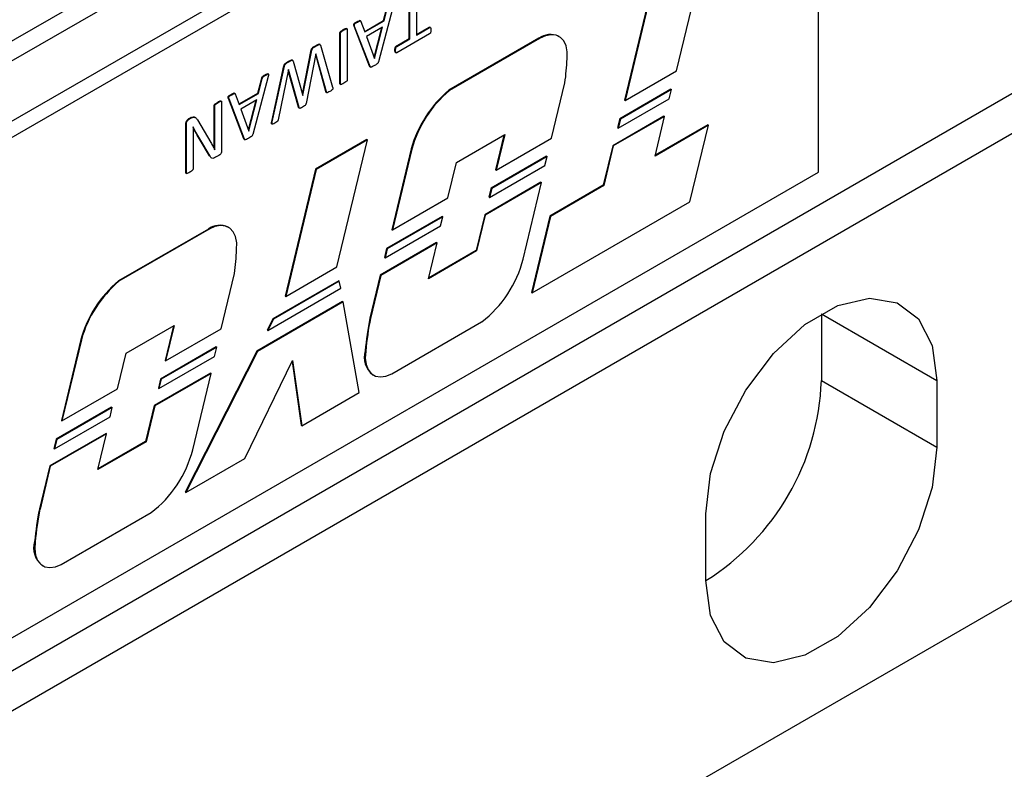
# Model space of a CAD drawing. Header units: inches. Extents: x 0 to 5766, y -2164 to 1330.
# Tile 16 of 210: x 504 to 552, y 946 to 983. Entities that reach past the tile are written whole.
import ezdxf

# ---------------------------------------------------------------- set-up
doc = ezdxf.new("R2010")
doc.units = ezdxf.units.IN
doc.header["$MEASUREMENT"] = 0

msp = doc.modelspace()

# ---------------------------------------------------------------- linework, layer by layer
at = {"color": 7, "linetype": 'Continuous', "lineweight": 25}
for p, q in [((703.445, 1096.464), (383.833, 912.002)), ((388.076, 915.43), (699.203, 1094.996)), ((703.445, 1066.575), (383.833, 882.112)), ((704.294, 1065.105), (384.681, 880.643)), ((704.294, 1042.239), (384.681, 857.777)), ((703.445, 1041.749), (383.833, 857.287)), ((542.225, 1000.477), (386.661, 910.694)), ((542.932, 1000.069), (387.368, 910.286)), ((542.932, 975.569), (542.932, 1000.069)), ((535.97, 980.528), (537.463, 986.751)), ((534.926, 985.32), (533.433, 979.096)), ((534.955, 985.303), (533.461, 979.08)), ((522.878, 982.107), (522.878, 984.35)), ((522.906, 982.091), (522.906, 984.333)), ((523.239, 984.525), (523.239, 982.283)), ((522.13, 983.813), (521.369, 980.966)), ((521.623, 982.997), (521.809, 983.726)), ((521.651, 982.981), (521.837, 983.71)), ((520.939, 980.753), (520.177, 982.72)), ((520.205, 982.704), (520.177, 982.72)), ((520.967, 980.736), (520.205, 982.704)), ((520.337, 982.914), (520.309, 982.93)), ((520.497, 982.975), (520.462, 982.996)), ((520.513, 982.953), (520.707, 982.436)), ((520.697, 982.463), (521.623, 982.997)), ((520.707, 982.436), (521.651, 982.981)), ((521.576, 982.668), (520.786, 982.212)), ((521.184, 981.136), (521.576, 982.668)), ((521.651, 982.981), (521.623, 982.997)), ((523.239, 982.316), (523.85, 982.668)), ((523.878, 982.652), (523.85, 982.668)), ((523.914, 982.654), (523.879, 982.674)), ((519.484, 979.905), (519.484, 982.39)), ((519.512, 982.374), (519.484, 982.39)), ((519.512, 979.889), (519.512, 982.374)), ((519.679, 982.534), (519.65, 982.55)), ((519.838, 982.589), (519.803, 982.61)), ((519.845, 982.566), (519.845, 980.081)), ((520.786, 982.212), (521.183, 981.135)), ((521.165, 981.185), (521.538, 982.646)), ((523.877, 982.344), (522.269, 981.415)), ((523.239, 982.283), (523.878, 982.652)), ((530.229, 982.207), (530.2, 982.224)), ((518.311, 981.744), (518.282, 981.761)), ((518.509, 981.815), (518.474, 981.836)), ((518.527, 981.781), (519.127, 979.736)), ((522.239, 981.739), (522.878, 982.107)), ((522.267, 981.722), (522.239, 981.739)), ((522.267, 981.722), (522.906, 982.091)), ((522.906, 982.091), (522.878, 982.107)), ((529.231, 982.124), (524.824, 979.58)), ((529.268, 982.112), (524.852, 979.564)), ((529.231, 982.124), (529.268, 982.112)), ((517.648, 979.388), (518.079, 981.555)), ((517.669, 979.331), (518.107, 981.539)), ((518.307, 981.37), (517.823, 978.926)), ((518.107, 981.539), (518.079, 981.555)), ((518.792, 979.513), (518.298, 981.325)), ((518.309, 981.371), (518.307, 981.37)), ((518.82, 979.497), (518.309, 981.371)), ((522.208, 981.536), (522.179, 981.553)), ((522.203, 981.43), (522.239, 981.41)), ((516.14, 978.047), (516.742, 980.783)), ((516.168, 978.031), (516.77, 980.767)), ((516.77, 980.767), (516.742, 980.783)), ((516.979, 980.976), (516.95, 980.992)), ((517.171, 981.044), (517.136, 981.064)), ((517.189, 981.009), (517.665, 979.329)), ((520.967, 980.736), (520.939, 980.753)), ((521.182, 981.137), (521.184, 981.136)), ((521.183, 981.135), (521.184, 981.136)), ((515.974, 980.26), (515.213, 977.413)), ((515.848, 980.323), (515.82, 980.339)), ((515.982, 980.371), (515.946, 980.392)), ((516.962, 980.593), (516.461, 978.138)), ((517.458, 978.748), (516.953, 980.552)), ((516.965, 980.595), (516.962, 980.593)), ((517.486, 978.732), (516.965, 980.595)), ((520.954, 980.73), (520.989, 980.71)), ((533.461, 979.08), (535.97, 980.528)), ((515.467, 979.444), (515.653, 980.173)), ((515.495, 979.428), (515.681, 980.157)), ((515.681, 980.157), (515.653, 980.173)), ((519.512, 979.889), (519.484, 979.905)), ((519.492, 979.881), (519.527, 979.861)), ((529.856, 977.233), (530.507, 979.948)), ((514.181, 979.361), (514.153, 979.377)), ((514.341, 979.422), (514.306, 979.443)), ((514.357, 979.401), (514.551, 978.883)), ((514.541, 978.91), (515.467, 979.444)), ((514.551, 978.883), (515.495, 979.428)), ((515.495, 979.428), (515.467, 979.444)), ((517.669, 979.331), (517.664, 979.334)), ((517.665, 979.329), (517.669, 979.331)), ((518.82, 979.497), (518.792, 979.513)), ((518.805, 979.478), (518.84, 979.458)), ((524.824, 979.58), (524.852, 979.564)), ((535.697, 979.627), (533.195, 978.183)), ((535.725, 979.611), (533.223, 978.167)), ((535.618, 979.166), (535.725, 979.611)), ((535.697, 979.627), (535.725, 979.611)), ((513.328, 977.267), (513.328, 978.837)), ((513.356, 978.821), (513.328, 978.837)), ((513.356, 977.251), (513.356, 978.821)), ((513.524, 978.982), (513.495, 978.998)), ((513.682, 979.036), (513.646, 979.056)), ((513.689, 979.013), (513.689, 976.613)), ((514.783, 977.2), (514.021, 979.167)), ((514.049, 979.151), (514.021, 979.167)), ((514.811, 977.183), (514.049, 979.151)), ((515.42, 979.115), (514.63, 978.659)), ((515.009, 977.632), (515.382, 979.093)), ((515.028, 977.583), (515.42, 979.115)), ((533.116, 977.722), (535.618, 979.166)), ((533.433, 979.096), (533.461, 979.08)), ((514.63, 978.659), (515.027, 977.582)), ((517.486, 978.732), (517.458, 978.748)), ((517.474, 978.715), (517.509, 978.694)), ((511.93, 975.546), (511.93, 977.946)), ((511.959, 977.93), (511.93, 977.946)), ((511.959, 975.529), (511.959, 977.93)), ((512.071, 978.176), (512.177, 978.237)), ((512.1, 978.16), (512.071, 978.176)), ((512.1, 978.16), (512.206, 978.221)), ((512.206, 978.221), (512.177, 978.237)), ((512.501, 978.126), (513.156, 977.024)), ((516.138, 977.94), (516.173, 977.92)), ((516.168, 978.031), (516.14, 978.047)), ((535.359, 978.312), (532.85, 976.864)), ((535.387, 978.296), (532.878, 976.848)), ((533.195, 978.183), (533.087, 977.738)), ((533.223, 978.167), (533.116, 977.722)), ((533.195, 978.183), (533.223, 978.167)), ((534.922, 976.356), (535.387, 978.296)), ((537.534, 977.863), (534.922, 976.356)), ((537.505, 977.88), (534.931, 976.394)), ((535.359, 978.312), (535.387, 978.296)), ((536.628, 974.118), (537.534, 977.863)), ((537.505, 977.88), (537.534, 977.863)), ((512.288, 977.786), (512.286, 977.785)), ((515.026, 977.584), (515.028, 977.583)), ((515.027, 977.582), (515.028, 977.583)), ((525.198, 976.044), (527.558, 977.406)), ((527.521, 977.385), (527.109, 975.68)), ((527.558, 977.406), (527.137, 975.664)), ((533.087, 977.738), (533.116, 977.722)), ((512.292, 977.129), (512.292, 975.721)), ((513.092, 976.363), (512.589, 977.215)), ((512.618, 977.198), (512.589, 977.215)), ((513.12, 976.347), (512.618, 977.198)), ((513.356, 977.251), (513.328, 977.267)), ((514.811, 977.183), (514.783, 977.2)), ((514.798, 977.177), (514.833, 977.157)), ((520.8, 977.167), (518.292, 975.719)), ((520.829, 977.15), (518.32, 975.703)), ((519.335, 970.927), (520.829, 977.15)), ((520.8, 977.167), (520.829, 977.15)), ((527.137, 975.664), (529.856, 977.233)), ((513.36, 976.658), (513.353, 976.661)), ((513.356, 976.655), (513.36, 976.658)), ((522.981, 976.712), (522.03, 972.749)), ((523.009, 976.695), (522.058, 972.733)), ((522.981, 976.712), (523.009, 976.695)), ((532.85, 976.864), (532.385, 974.924)), ((532.878, 976.848), (532.413, 974.908)), ((532.85, 976.864), (532.878, 976.848)), ((513.12, 976.347), (513.092, 976.363)), ((513.553, 976.386), (513.395, 976.294)), ((524.777, 974.302), (525.198, 976.044)), ((529.609, 976.348), (526.891, 974.779)), ((529.638, 976.332), (526.919, 974.763)), ((529.53, 975.887), (529.638, 976.332)), ((529.609, 976.348), (529.638, 976.332)), ((387.368, 885.787), (542.932, 975.569)), ((511.959, 975.529), (511.93, 975.546)), ((511.939, 975.524), (511.975, 975.504)), ((518.292, 975.719), (516.798, 969.495)), ((518.32, 975.703), (516.826, 969.479)), ((518.292, 975.719), (518.32, 975.703)), ((526.811, 974.318), (529.53, 975.887)), ((527.109, 975.68), (527.137, 975.664)), ((529.333, 975.069), (526.576, 973.477)), ((529.361, 975.052), (526.604, 973.461)), ((528.464, 971.312), (529.361, 975.052)), ((529.333, 975.069), (529.361, 975.052)), ((526.891, 974.779), (526.783, 974.334)), ((526.919, 974.763), (526.811, 974.318)), ((526.891, 974.779), (526.919, 974.763)), ((532.385, 974.924), (529.773, 973.417)), ((532.413, 974.908), (529.801, 973.401)), ((532.385, 974.924), (532.413, 974.908)), ((522.058, 972.733), (524.777, 974.302)), ((526.783, 974.334), (526.811, 974.318)), ((528.896, 969.655), (536.628, 974.118)), ((524.492, 973.394), (521.773, 971.825)), ((524.52, 973.378), (521.801, 971.809)), ((524.412, 972.933), (524.52, 973.378)), ((524.492, 973.394), (524.52, 973.378)), ((526.576, 973.477), (526.154, 971.721)), ((526.604, 973.461), (526.182, 971.705)), ((526.576, 973.477), (526.604, 973.461)), ((529.773, 973.417), (528.867, 969.671)), ((529.801, 973.401), (528.896, 969.655)), ((529.773, 973.417), (529.801, 973.401)), ((513.039, 972.778), (508.631, 970.235)), ((513.075, 972.767), (508.659, 970.218)), ((513.039, 972.778), (513.075, 972.767)), ((514.036, 972.862), (514.007, 972.878)), ((521.694, 971.364), (524.412, 972.933)), ((522.03, 972.749), (522.058, 972.733)), ((524.216, 972.115), (521.458, 970.524)), ((524.244, 972.099), (521.486, 970.507)), ((523.822, 970.342), (524.244, 972.099)), ((524.216, 972.115), (524.244, 972.099)), ((521.773, 971.825), (521.665, 971.38)), ((521.801, 971.809), (521.694, 971.364)), ((521.773, 971.825), (521.801, 971.809)), ((526.182, 971.705), (523.822, 970.342)), ((526.154, 971.721), (523.831, 970.38)), ((526.154, 971.721), (526.182, 971.705)), ((521.665, 971.38), (521.694, 971.364)), ((516.826, 969.479), (519.335, 970.927)), ((508.631, 970.235), (508.659, 970.218)), ((513.663, 967.887), (514.314, 970.603)), ((519.426, 970.236), (516.198, 968.374)), ((519.454, 970.22), (516.227, 968.357)), ((519.426, 970.236), (519.454, 970.22)), ((519.523, 969.877), (519.454, 970.22)), ((521.458, 970.524), (520.953, 968.421)), ((521.486, 970.507), (520.982, 968.404)), ((521.458, 970.524), (521.486, 970.507)), ((515.954, 967.817), (519.523, 969.877)), ((528.867, 969.671), (528.896, 969.655)), ((519.612, 969.224), (515.413, 966.801)), ((519.64, 969.207), (515.441, 966.784)), ((516.798, 969.495), (516.826, 969.479)), ((519.612, 969.224), (519.64, 969.207)), ((520.432, 964.77), (519.64, 969.207)), ((516.198, 968.374), (515.925, 967.833)), ((516.227, 968.357), (515.954, 967.817)), ((516.198, 968.374), (516.227, 968.357)), ((520.953, 968.421), (520.982, 968.404)), ((522.021, 965.687), (526.428, 968.231)), ((543.073, 968.625), (548.73, 965.36)), ((543.073, 968.625), (543.073, 965.358)), ((509.005, 966.699), (511.366, 968.061)), ((511.328, 968.039), (510.916, 966.335)), ((511.366, 968.061), (510.944, 966.318)), ((510.944, 966.318), (513.663, 967.887)), ((515.925, 967.833), (515.954, 967.817)), ((506.788, 967.366), (505.837, 963.404)), ((506.816, 967.35), (505.865, 963.387)), ((506.788, 967.366), (506.816, 967.35)), ((513.417, 967.002), (510.698, 965.433)), ((513.445, 966.986), (510.726, 965.417)), ((515.413, 966.801), (511.908, 959.883)), ((515.441, 966.784), (511.936, 959.867)), ((513.337, 966.541), (513.445, 966.986)), ((513.417, 967.002), (513.445, 966.986)), ((515.413, 966.801), (515.441, 966.784)), ((520.718, 966.816), (520.746, 966.8)), ((508.584, 964.956), (509.005, 966.699)), ((510.619, 964.972), (513.337, 966.541)), ((510.916, 966.335), (510.944, 966.318)), ((514.828, 961.536), (517.164, 966.336)), ((517.144, 966.295), (517.592, 963.164)), ((517.164, 966.336), (517.62, 963.147)), ((513.14, 965.723), (510.383, 964.132)), ((513.169, 965.707), (510.411, 964.115)), ((510.698, 965.433), (510.59, 964.988)), ((510.726, 965.417), (510.619, 964.972)), ((510.698, 965.433), (510.726, 965.417)), ((512.271, 961.967), (513.169, 965.707)), ((513.14, 965.723), (513.169, 965.707)), ((521.095, 965.643), (521.123, 965.627)), ((543.073, 965.358), (548.73, 962.093)), ((548.73, 965.36), (548.73, 962.093)), ((505.865, 963.387), (508.584, 964.956)), ((510.59, 964.988), (510.619, 964.972)), ((517.62, 963.147), (520.432, 964.77)), ((508.299, 964.049), (505.58, 962.48)), ((508.327, 964.032), (505.609, 962.463)), ((508.22, 963.587), (508.327, 964.032)), ((508.299, 964.049), (508.327, 964.032)), ((510.383, 964.132), (509.961, 962.375)), ((510.411, 964.115), (509.99, 962.359)), ((510.383, 964.132), (510.411, 964.115)), ((505.501, 962.018), (508.22, 963.587)), ((505.837, 963.404), (505.865, 963.387)), ((517.592, 963.164), (517.62, 963.147)), ((508.023, 962.769), (505.265, 961.178)), ((508.051, 962.753), (505.293, 961.162)), ((505.58, 962.48), (505.473, 962.035)), ((505.609, 962.463), (505.501, 962.018)), ((505.58, 962.48), (505.609, 962.463)), ((507.629, 960.997), (508.051, 962.753)), ((508.023, 962.769), (508.051, 962.753)), ((505.473, 962.035), (505.501, 962.018)), ((509.99, 962.359), (507.629, 960.997)), ((509.961, 962.375), (507.639, 961.035)), ((509.961, 962.375), (509.99, 962.359)), ((511.936, 959.867), (514.828, 961.536)), ((505.265, 961.178), (504.761, 959.075)), ((505.293, 961.162), (504.789, 959.059)), ((505.265, 961.178), (505.293, 961.162)), ((511.908, 959.883), (511.936, 959.867)), ((504.761, 959.075), (504.789, 959.059)), ((505.828, 956.342), (510.235, 958.885)), ((537.416, 955.563), (537.416, 958.83)), ((504.525, 957.471), (504.553, 957.454)), ((504.902, 956.298), (504.93, 956.281))]:
    msp.add_line(p, q, dxfattribs=at)
at = {"color": 7, "linetype": 'Continuous', "lineweight": 25, "flags": 128}
for points in [[(530.616, 981.122), (530.622, 981.458), (530.567, 981.753), (530.454, 981.993), (530.288, 982.169), (530.076, 982.271), (529.827, 982.296), (529.554, 982.242), (529.268, 982.112)], [(514.423, 971.776), (514.429, 972.112), (514.374, 972.407), (514.261, 972.648), (514.095, 972.823), (513.883, 972.926), (513.635, 972.951), (513.361, 972.897), (513.075, 972.767)], [(537.416, 958.83), (537.646, 960.803), (538.314, 962.88), (539.369, 964.894), (540.723, 966.681), (542.268, 968.097), (543.878, 969.026), (545.423, 969.394), (546.778, 969.17), (547.832, 968.373), (548.501, 967.068), (548.73, 965.36)], [(520.746, 966.8), (520.725, 966.455), (520.766, 966.148), (520.865, 965.892), (521.02, 965.7), (521.223, 965.58), (521.465, 965.537), (521.735, 965.573), (522.021, 965.687)], [(548.73, 962.093), (548.501, 960.12), (547.832, 958.043), (546.778, 956.029), (545.423, 954.242), (543.878, 952.826), (542.268, 951.897), (540.723, 951.529), (539.369, 951.753), (538.314, 952.55), (537.646, 953.855), (537.416, 955.563)], [(504.553, 957.454), (504.532, 957.109), (504.573, 956.802), (504.673, 956.547), (504.828, 956.355), (505.031, 956.234), (505.272, 956.191), (505.542, 956.228), (505.828, 956.342)]]:
    msp.add_lwpolyline(points, dxfattribs=at)
at = {"color": 7, "linetype": 'Continuous', "lineweight": 25}
for centre, radius, start, end in [((529.8, 981.352), 0.959, 65.3608, 126.3916), ((516.549, 981.834), 14.085, 352.3076, 357.1031), ((528.518, 975.18), 5.745, 130.0151, 164.5419), ((528.546, 975.164), 5.745, 130.0151, 164.5419), ((513.608, 972.006), 0.959, 65.3616, 126.3914), ((500.343, 972.489), 14.099, 352.31, 357.1008), ((522.977, 972.724), 5.666, 307.523, 345.569), ((512.325, 965.835), 5.745, 130.015, 164.5422), ((512.353, 965.819), 5.745, 130.015, 164.5422), ((536.038, 965.388), 15.386, 168.6333, 174.6746), ((536.066, 965.372), 15.386, 168.6333, 174.6746), ((521.75, 966.501), 1.079, 162.9822, 232.6111), ((531.022, 965.784), 12.058, 302.0228, 357.9773), ((506.784, 963.379), 5.666, 307.5231, 345.569), ((519.844, 956.043), 15.385, 168.6334, 174.6752), ((519.872, 956.027), 15.385, 168.6334, 174.6752), ((505.557, 957.155), 1.079, 162.9805, 232.6117)]:
    msp.add_arc(centre, radius, start, end, dxfattribs=at)
for points, knots in [([(520.177, 982.72), (520.171, 982.739), (520.163, 982.761), (520.162, 982.796), (520.166, 982.815), (520.176, 982.835), (520.222, 982.886), (520.268, 982.909), (520.309, 982.93)], [0, 0, 0, 0, 0.249648, 0.312787, 0.37521, 0.438053, 0.50081, 1, 1, 1, 1]), ([(520.205, 982.704), (520.199, 982.722), (520.191, 982.745), (520.191, 982.779), (520.195, 982.799), (520.205, 982.818), (520.25, 982.87), (520.296, 982.893), (520.337, 982.914)], [0, 0, 0, 0, 0.249648, 0.312787, 0.37521, 0.438053, 0.50081, 1, 1, 1, 1]), ([(520.309, 982.93), (520.344, 982.949), (520.392, 982.975), (520.454, 983.005), (520.463, 982.993), (520.464, 982.992)], [0, 0, 0, 0, 0.685927, 0.953447, 1, 1, 1, 1]), ([(520.337, 982.914), (520.373, 982.935), (520.423, 982.963), (520.492, 982.988), (520.506, 982.965), (520.513, 982.953)], [0, 0, 0, 0, 0.561946, 0.781111, 1, 1, 1, 1]), ([(523.85, 982.668), (523.857, 982.671), (523.869, 982.677), (523.878, 982.673), (523.882, 982.671)], [0, 0, 0, 0, 0.553933, 1, 1, 1, 1]), ([(519.484, 982.39), (519.485, 982.4), (519.487, 982.415), (519.499, 982.435), (519.519, 982.461), (519.571, 982.501), (519.619, 982.531), (519.65, 982.55)], [0, 0, 0, 0, 0.124198, 0.18684, 0.249524, 0.499766, 1, 1, 1, 1]), ([(519.512, 982.374), (519.514, 982.384), (519.515, 982.399), (519.527, 982.419), (519.548, 982.444), (519.6, 982.485), (519.647, 982.514), (519.679, 982.534)], [0, 0, 0, 0, 0.124198, 0.18684, 0.249524, 0.499766, 1, 1, 1, 1]), ([(519.65, 982.55), (519.682, 982.567), (519.73, 982.593), (519.781, 982.611), (519.801, 982.611), (519.805, 982.608), (519.806, 982.607)], [0, 0, 0, 0, 0.5926369, 0.8888302, 0.9633719, 1, 1, 1, 1]), ([(519.679, 982.534), (519.71, 982.551), (519.758, 982.576), (519.81, 982.595), (519.83, 982.594), (519.842, 982.588), (519.844, 982.574), (519.845, 982.566)], [0, 0, 0, 0, 0.500275, 0.750306, 0.813231, 0.875735, 1, 1, 1, 1]), ([(523.938, 982.535), (523.937, 982.503), (523.935, 982.455), (523.92, 982.392), (523.898, 982.358), (523.884, 982.349), (523.877, 982.344)], [0, 0, 0, 0, 0.500595, 0.750253, 0.875353, 1, 1, 1, 1]), ([(523.878, 982.652), (523.885, 982.655), (523.898, 982.661), (523.92, 982.653), (523.935, 982.61), (523.937, 982.565), (523.938, 982.535)], [0, 0, 0, 0, 0.1252, 0.250082, 0.499287, 1, 1, 1, 1]), ([(518.079, 981.555), (518.082, 981.568), (518.087, 981.593), (518.114, 981.644), (518.185, 981.704), (518.243, 981.738), (518.282, 981.761)], [0, 0, 0, 0, 0.125098, 0.250049, 0.499036, 1, 1, 1, 1]), ([(518.107, 981.539), (518.11, 981.551), (518.115, 981.577), (518.142, 981.628), (518.213, 981.687), (518.272, 981.722), (518.311, 981.744)], [0, 0, 0, 0, 0.125098, 0.250049, 0.499036, 1, 1, 1, 1]), ([(518.282, 981.761), (518.323, 981.783), (518.384, 981.816), (518.456, 981.846), (518.473, 981.834), (518.476, 981.831)], [0, 0, 0, 0, 0.618458, 0.926409, 1, 1, 1, 1]), ([(518.311, 981.744), (518.352, 981.768), (518.414, 981.803), (518.487, 981.828), (518.518, 981.811), (518.524, 981.791), (518.527, 981.781)], [0, 0, 0, 0, 0.500925, 0.750351, 0.874782, 1, 1, 1, 1]), ([(522.179, 981.553), (522.18, 981.584), (522.18, 981.63), (522.197, 981.692), (522.219, 981.724), (522.232, 981.734), (522.239, 981.739)], [0, 0, 0, 0, 0.500908, 0.749989, 0.874806, 1, 1, 1, 1]), ([(522.208, 981.536), (522.208, 981.567), (522.209, 981.614), (522.226, 981.675), (522.247, 981.708), (522.261, 981.717), (522.267, 981.722)], [0, 0, 0, 0, 0.500908, 0.749989, 0.874806, 1, 1, 1, 1]), ([(522.207, 981.429), (522.206, 981.429), (522.194, 981.433), (522.181, 981.477), (522.18, 981.522), (522.179, 981.553)], [0, 0, 0, 0, 0.031582, 0.35359, 1, 1, 1, 1]), ([(522.269, 981.415), (522.262, 981.412), (522.248, 981.405), (522.226, 981.414), (522.208, 981.458), (522.208, 981.505), (522.208, 981.536)], [0, 0, 0, 0, 0.124521, 0.249672, 0.499163, 1, 1, 1, 1]), ([(516.742, 980.783), (516.745, 980.796), (516.751, 980.822), (516.781, 980.873), (516.851, 980.933), (516.911, 980.969), (516.95, 980.992)], [0, 0, 0, 0, 0.125077, 0.250035, 0.499299, 1, 1, 1, 1]), ([(516.77, 980.767), (516.773, 980.78), (516.78, 980.806), (516.809, 980.857), (516.879, 980.917), (516.939, 980.952), (516.979, 980.976)], [0, 0, 0, 0, 0.125077, 0.250035, 0.499299, 1, 1, 1, 1]), ([(516.95, 980.992), (516.99, 981.013), (517.049, 981.045), (517.119, 981.075), (517.135, 981.062), (517.138, 981.06)], [0, 0, 0, 0, 0.625502, 0.936861, 1, 1, 1, 1]), ([(516.979, 980.976), (517.019, 980.998), (517.079, 981.032), (517.152, 981.057), (517.18, 981.037), (517.186, 981.018), (517.189, 981.009)], [0, 0, 0, 0, 0.500967, 0.750336, 0.874544, 1, 1, 1, 1]), ([(520.958, 980.73), (520.956, 980.73), (520.947, 980.733), (520.942, 980.744), (520.939, 980.753)], [0, 0, 0, 0, 0.196892, 1, 1, 1, 1]), ([(521.174, 980.784), (521.136, 980.762), (521.078, 980.729), (521.011, 980.703), (520.979, 980.712), (520.971, 980.728), (520.967, 980.736)], [0, 0, 0, 0, 0.5008504, 0.7503091, 0.8749532, 1, 1, 1, 1]), ([(521.369, 980.966), (521.365, 980.954), (521.358, 980.93), (521.328, 980.886), (521.264, 980.836), (521.21, 980.805), (521.174, 980.784)], [0, 0, 0, 0, 0.125112, 0.249722, 0.499263, 1, 1, 1, 1]), ([(515.653, 980.173), (515.656, 980.183), (515.662, 980.204), (515.685, 980.244), (515.74, 980.294), (515.788, 980.321), (515.82, 980.339)], [0, 0, 0, 0, 0.125342, 0.250096, 0.499027, 1, 1, 1, 1]), ([(515.681, 980.157), (515.684, 980.167), (515.69, 980.188), (515.713, 980.228), (515.768, 980.278), (515.816, 980.305), (515.848, 980.323)], [0, 0, 0, 0, 0.125342, 0.250096, 0.499027, 1, 1, 1, 1]), ([(515.82, 980.339), (515.858, 980.362), (515.902, 980.388), (515.946, 980.393), (515.949, 980.39), (515.949, 980.389)], [0, 0, 0, 0, 0.8756644, 0.9855666, 1, 1, 1, 1]), ([(515.848, 980.323), (515.888, 980.348), (515.933, 980.376), (515.977, 980.376), (515.989, 980.363), (515.991, 980.323), (515.981, 980.285), (515.974, 980.26)], [0, 0, 0, 0, 0.499454, 0.562139, 0.624833, 0.749677, 1, 1, 1, 1]), ([(519.495, 979.88), (519.494, 979.881), (519.486, 979.885), (519.485, 979.896), (519.484, 979.905)], [0, 0, 0, 0, 0.231078, 1, 1, 1, 1]), ([(519.679, 979.921), (519.647, 979.904), (519.6, 979.879), (519.548, 979.86), (519.527, 979.86), (519.515, 979.867), (519.514, 979.88), (519.512, 979.889)], [0, 0, 0, 0, 0.500352, 0.750626, 0.813135, 0.875852, 1, 1, 1, 1]), ([(519.845, 980.081), (519.845, 980.076), (519.844, 980.067), (519.839, 980.051), (519.83, 980.036), (519.809, 980.011), (519.758, 979.97), (519.71, 979.941), (519.679, 979.921)], [0, 0, 0, 0, 0.062636, 0.125177, 0.187759, 0.25047, 0.500273, 1, 1, 1, 1]), ([(514.021, 979.167), (514.015, 979.186), (514.007, 979.208), (514.006, 979.243), (514.01, 979.262), (514.02, 979.282), (514.066, 979.333), (514.112, 979.357), (514.153, 979.377)], [0, 0, 0, 0, 0.249648, 0.312787, 0.37521, 0.438053, 0.50081, 1, 1, 1, 1]), ([(514.049, 979.151), (514.043, 979.169), (514.035, 979.192), (514.035, 979.227), (514.039, 979.246), (514.049, 979.265), (514.094, 979.317), (514.14, 979.34), (514.181, 979.361)], [0, 0, 0, 0, 0.249648, 0.312787, 0.37521, 0.438053, 0.50081, 1, 1, 1, 1]), ([(514.153, 979.377), (514.188, 979.396), (514.237, 979.422), (514.298, 979.452), (514.307, 979.44), (514.308, 979.439)], [0, 0, 0, 0, 0.685901, 0.953411, 1, 1, 1, 1]), ([(514.181, 979.361), (514.217, 979.382), (514.267, 979.41), (514.336, 979.435), (514.35, 979.412), (514.357, 979.401)], [0, 0, 0, 0, 0.561946, 0.781111, 1, 1, 1, 1]), ([(518.809, 979.477), (518.805, 979.481), (518.795, 979.489), (518.793, 979.505), (518.792, 979.513)], [0, 0, 0, 0, 0.446409, 1, 1, 1, 1]), ([(518.986, 979.521), (518.954, 979.503), (518.906, 979.475), (518.844, 979.449), (518.825, 979.472), (518.821, 979.489), (518.82, 979.497)], [0, 0, 0, 0, 0.501451, 0.750691, 0.874855, 1, 1, 1, 1]), ([(519.127, 979.736), (519.132, 979.716), (519.139, 979.692), (519.139, 979.656), (519.133, 979.636), (519.121, 979.617), (519.075, 979.566), (519.028, 979.542), (518.986, 979.521)], [0, 0, 0, 0, 0.249911, 0.312996, 0.375261, 0.438101, 0.500872, 1, 1, 1, 1]), ([(513.328, 978.837), (513.328, 978.842), (513.329, 978.852), (513.337, 978.873), (513.36, 978.906), (513.416, 978.948), (513.464, 978.978), (513.495, 978.998)], [0, 0, 0, 0, 0.062629, 0.125257, 0.249787, 0.499808, 1, 1, 1, 1]), ([(513.356, 978.821), (513.357, 978.826), (513.358, 978.835), (513.365, 978.856), (513.389, 978.889), (513.445, 978.932), (513.492, 978.962), (513.524, 978.982)], [0, 0, 0, 0, 0.062629, 0.125257, 0.249787, 0.499808, 1, 1, 1, 1]), ([(513.495, 978.998), (513.526, 979.014), (513.573, 979.038), (513.629, 979.062), (513.645, 979.055), (513.649, 979.053)], [0, 0, 0, 0, 0.5935164, 0.8898487, 1, 1, 1, 1]), ([(513.524, 978.982), (513.555, 978.998), (513.602, 979.023), (513.657, 979.044), (513.685, 979.038), (513.688, 979.021), (513.689, 979.013)], [0, 0, 0, 0, 0.500837, 0.750897, 0.875677, 1, 1, 1, 1]), ([(517.823, 978.926), (517.821, 978.915), (517.816, 978.894), (517.795, 978.849), (517.733, 978.799), (517.683, 978.769), (517.649, 978.75)], [0, 0, 0, 0, 0.125369, 0.24992, 0.498749, 1, 1, 1, 1]), ([(517.478, 978.713), (517.473, 978.717), (517.464, 978.725), (517.46, 978.74), (517.458, 978.748)], [0, 0, 0, 0, 0.461947, 1, 1, 1, 1]), ([(517.649, 978.75), (517.617, 978.731), (517.576, 978.708), (517.529, 978.693), (517.507, 978.692), (517.493, 978.709), (517.488, 978.724), (517.486, 978.732)], [0, 0, 0, 0, 0.500295, 0.625377, 0.750247, 0.87486, 1, 1, 1, 1]), ([(511.93, 977.946), (511.932, 977.97), (511.936, 978.019), (511.976, 978.093), (512.024, 978.145), (512.056, 978.166), (512.071, 978.176)], [0, 0, 0, 0, 0.2797024, 0.5587741, 0.7792524, 1, 1, 1, 1]), ([(511.959, 977.93), (511.961, 977.954), (511.965, 978.003), (512.005, 978.077), (512.052, 978.129), (512.084, 978.149), (512.1, 978.16)], [0, 0, 0, 0, 0.2797024, 0.5587741, 0.7792524, 1, 1, 1, 1]), ([(512.177, 978.237), (512.215, 978.256), (512.289, 978.294), (512.361, 978.278), (512.383, 978.249), (512.386, 978.245)], [0, 0, 0, 0, 0.46478, 0.928489, 1, 1, 1, 1]), ([(512.206, 978.221), (512.244, 978.241), (512.319, 978.28), (512.428, 978.24), (512.473, 978.169), (512.501, 978.126)], [0, 0, 0, 0, 0.2799127, 0.5591801, 1, 1, 1, 1]), ([(516.142, 977.939), (516.139, 977.94), (516.133, 977.944), (516.13, 977.959), (516.131, 977.992), (516.136, 978.023), (516.14, 978.047)], [0, 0, 0, 0, 0.115949, 0.262471, 0.411407, 1, 1, 1, 1]), ([(516.3, 977.971), (516.26, 977.945), (516.215, 977.917), (516.171, 977.919), (516.162, 977.927), (516.158, 977.942), (516.159, 977.976), (516.164, 978.007), (516.168, 978.031)], [0, 0, 0, 0, 0.498605, 0.561334, 0.624285, 0.686556, 0.749853, 1, 1, 1, 1]), ([(516.461, 978.138), (516.459, 978.128), (516.455, 978.107), (516.443, 978.075), (516.419, 978.051), (516.372, 978.013), (516.332, 977.989), (516.3, 977.971)], [0, 0, 0, 0, 0.125233, 0.249211, 0.374427, 0.499429, 1, 1, 1, 1]), ([(512.286, 977.785), (512.288, 977.663), (512.291, 977.445), (512.291, 977.226), (512.292, 977.129)], [0, 0, 0, 0, 0.559988, 1, 1, 1, 1]), ([(512.589, 977.215), (512.526, 977.323), (512.424, 977.5), (512.325, 977.682), (512.287, 977.753)], [0, 0, 0, 0, 0.611042, 1, 1, 1, 1]), ([(512.618, 977.198), (512.555, 977.307), (512.443, 977.5), (512.335, 977.699), (512.288, 977.786)], [0, 0, 0, 0, 0.559993, 1, 1, 1, 1]), ([(515.213, 977.413), (515.209, 977.401), (515.202, 977.378), (515.172, 977.334), (515.108, 977.284), (515.054, 977.252), (515.018, 977.231)], [0, 0, 0, 0, 0.125112, 0.249722, 0.499263, 1, 1, 1, 1]), ([(513.156, 977.024), (513.195, 976.958), (513.266, 976.839), (513.329, 976.711), (513.356, 976.655)], [0, 0, 0, 0, 0.559983, 1, 1, 1, 1]), ([(513.332, 976.674), (513.33, 976.784), (513.327, 976.981), (513.328, 977.179), (513.328, 977.267)], [0, 0, 0, 0, 0.559988, 1, 1, 1, 1]), ([(513.36, 976.658), (513.358, 976.768), (513.356, 976.964), (513.356, 977.163), (513.356, 977.251)], [0, 0, 0, 0, 0.559988, 1, 1, 1, 1]), ([(514.802, 977.177), (514.8, 977.177), (514.791, 977.18), (514.786, 977.191), (514.783, 977.2)], [0, 0, 0, 0, 0.196892, 1, 1, 1, 1]), ([(515.018, 977.231), (514.98, 977.209), (514.922, 977.176), (514.855, 977.15), (514.823, 977.159), (514.815, 977.175), (514.811, 977.183)], [0, 0, 0, 0, 0.500805, 0.750309, 0.874953, 1, 1, 1, 1]), ([(513.689, 976.613), (513.688, 976.589), (513.685, 976.541), (513.636, 976.447), (513.585, 976.409), (513.553, 976.386)], [0, 0, 0, 0, 0.28172, 0.560772, 1, 1, 1, 1]), ([(513.395, 976.294), (513.362, 976.276), (513.295, 976.239), (513.187, 976.244), (513.146, 976.308), (513.12, 976.347)], [0, 0, 0, 0, 0.281001, 0.559963, 1, 1, 1, 1]), ([(511.943, 975.523), (511.942, 975.524), (511.933, 975.526), (511.932, 975.537), (511.93, 975.546)], [0, 0, 0, 0, 0.22672, 1, 1, 1, 1]), ([(512.122, 975.559), (512.091, 975.542), (512.044, 975.515), (511.991, 975.499), (511.964, 975.506), (511.961, 975.522), (511.959, 975.529)], [0, 0, 0, 0, 0.501634, 0.751643, 0.876229, 1, 1, 1, 1]), ([(512.292, 975.721), (512.29, 975.711), (512.287, 975.69), (512.258, 975.652), (512.203, 975.607), (512.154, 975.578), (512.122, 975.559)], [0, 0, 0, 0, 0.123973, 0.248657, 0.498637, 1, 1, 1, 1])]:
    msp.add_open_spline(points, degree=3, knots=knots, dxfattribs=at)

doc.saveas('drawing.dxf')
